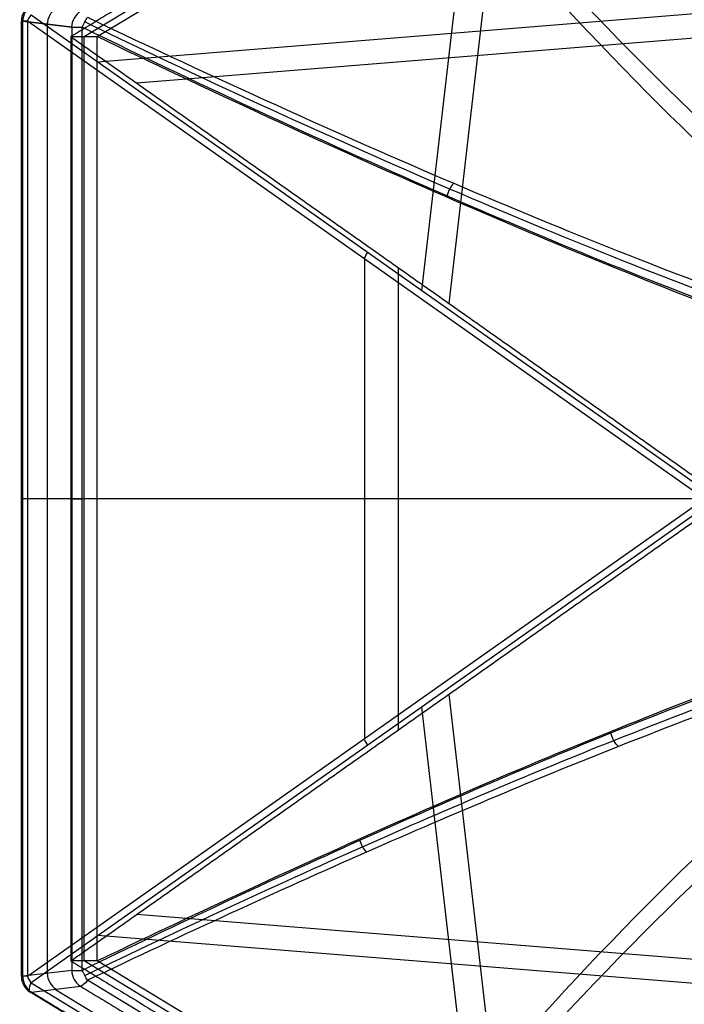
# Model space of a CAD drawing. Header units: millimetres. Extents: x -445 to 449, y -417 to 415.
# Tile 4 of 256: x -445 to -373, y -56 to 51. Entities that reach past the tile are written whole.
import ezdxf

# ---------------------------------------------------------------- set-up
doc = ezdxf.new("R2010")
doc.units = ezdxf.units.MM
doc.header["$MEASUREMENT"] = 0
doc.layers.add('Default', color=7, linetype='Continuous', true_color=0x000000)

msp = doc.modelspace()

# ---------------------------------------------------------------- linework, layer by layer
at = {"layer": 'Default', "color": 9, "true_color": 0xbfbfbf}
for p, q in [((-438.37, 49.16, -868.68), (-355.8, 99.25, -895.31)), ((-436.94, 49.16, -864.25), (-354.37, 99.25, -890.88)), ((-401.8, 21.66, -913.1), (-394.87, 81.39, -891.64)), ((-398.83, 20.25, -909.26), (-392.13, 78.08, -888.48)), ((-444.11, 51.52, -875.76), (-371.16, 0.03, -940.14)), ((-364.71, 52.23, -921.62), (-436.87, 46.41, -882.15)), ((-445.16, -52.68, -874.13), (-445.16, 50.83, -874.13)), ((-445.01, -52.68, -873.37), (-445.01, 50.83, -873.37)), ((-445.01, 50.83, -873.37), (-439.71, 50.18, -860.62)), ((-439.71, 50.18, -860.62), (-445.01, 50.83, -873.37)), ((-371.54, -0.66, -940.02), (-444.49, 50.83, -875.63)), ((-442.36, 50.5, -866.99), (-442.36, -52.35, -866.99)), ((-438.57, -52.03, -859.52), (-438.57, 50.18, -859.52)), ((-438.37, -51.01, -868.68), (-438.37, 49.16, -868.68)), ((-362.97, 49.75, -917.52), (-432.67, 44.13, -879.4)), ((-407.96, -26.89, -907.88), (-407.96, 25.04, -907.88)), ((-404.32, -25.97, -904.42), (-404.32, 24.12, -904.42)), ((-439.71, -0.92, -860.62), (-445.01, -0.92, -873.37)), ((-371.42, -0.92, -940.12), (-444.49, -0.92, -875.63)), ((-368.84, -0.92, -935.73), (-439.8, -0.92, -873.11)), ((-436.94, -0.92, -864.25), (-439.8, -0.92, -873.11)), ((-444.49, -52.68, -875.63), (-371.54, -1.19, -940.02)), ((-371.16, -1.88, -940.14), (-444.11, -53.37, -875.76)), ((-392.13, -79.93, -888.48), (-398.83, -22.09, -909.26)), ((-394.87, -83.24, -891.64), (-401.8, -23.51, -913.1)), ((-362.97, -51.6, -917.52), (-432.67, -45.98, -879.4)), ((-364.71, -54.08, -921.62), (-436.87, -48.26, -882.15)), ((-355.8, -101.1, -895.31), (-438.37, -51.01, -868.68)), ((-354.37, -101.1, -890.88), (-436.94, -51.01, -864.25)), ((-439.71, -52.03, -860.62), (-445.01, -52.68, -873.37)), ((-353.74, -104.21, -886.89), (-437.98, -53.11, -859.71)), ((-358.89, -106.15, -901.66), (-444.2, -54.39, -874.13)), ((-444.11, -53.37, -875.76), (-358.79, -105.13, -903.28)), ((-444.06, -54.41, -873.67), (-438.76, -53.75, -860.93)), ((-441.48, -54.09, -867.47), (-356.69, -105.53, -894.82))]:
    msp.add_line(p, q, dxfattribs=at)
at = {"layer": 'Default', "color": 9, "true_color": 0xbfbfbf, "extrusion": (0.824206, 0.5, -0.265866)}
for centre, radius, start, end in [((368.58, -749.53, -63.29), 197.52, 195.1434, 240.3937), ((368.58, -749.53, -63.42), 202.52, 198.1384, 240.4382)]:
    msp.add_arc(centre, radius, start, end, dxfattribs=at)
at = {"layer": 'Default', "color": 9, "true_color": 0xbfbfbf}
for centre, start, end in [((-443.16, 50.83, -874.13), 121.2325, 180), ((-443.16, -52.68, -874.13), 180, 238.7571)]:
    msp.add_arc(centre, 2, start, end, dxfattribs=at)
at = {"layer": 'Default', "color": 9, "true_color": 0xbfbfbf, "extrusion": (0.383675, -0.047354, 0.922253)}
for centre in [(-3.84, 73.45, -978.61), (-3.84, 73.45, -971.68), (-3.84, 73.45, -964.79)]:
    msp.add_arc(centre, 2, 36.7172, 96.4939, dxfattribs=at)
at = {"layer": 'Default', "color": 9, "true_color": 0xbfbfbf, "extrusion": (0.66265, -0.467773, -0.584878)}
for centre in [(-214.04, -937.93, 193.82), (-214.04, -937.93, 248.86)]:
    msp.add_arc(centre, 2, 247.5656, 270.6174, dxfattribs=at)
at = {"layer": 'Default', "color": 9, "true_color": 0xbfbfbf, "extrusion": (-5.22181e-13, 1, 2.02021e-14)}
msp.add_arc((443.16, -874.13, 50.83), 2, 311.4327, 0, dxfattribs=at)
at = {"layer": 'Default', "color": 9, "true_color": 0xbfbfbf, "extrusion": (4.26326e-13, 1, -4.89094e-14)}
msp.add_arc((443.16, -874.13, 50.83), 2, 0, 22.5883, dxfattribs=at)
at = {"layer": 'Default', "color": 9, "true_color": 0xbfbfbf, "extrusion": (3.35507e-13, 1, -1.64707e-13)}
msp.add_arc((437.86, -861.39, 50.18), 2, 22.5883, 69.1098, dxfattribs=at)
at = {"layer": 'Default', "color": 9, "true_color": 0xbfbfbf, "extrusion": (0, 1, 0)}
for centre, radius, start, end in [((443.16, -874.13, -0.92), 2, 311.4327, 22.5883), ((437.86, -861.39, -0.92), 2, 22.5883, 69.1098), ((509.01, -674.98, -0.92), 197.52, 203.8596, 249.1098), ((509.01, -674.98, -0.92), 202.52, 203.7852, 249.1544)]:
    msp.add_arc(centre, radius, start, end, dxfattribs=at)
at = {"layer": 'Default', "color": 9, "true_color": 0xbfbfbf, "extrusion": (0.824206, -0.5, -0.265866)}
for centre, radius, start, end in [((-370.16, -749.27, -62.5), 202.52, 299.5618, 341.8616), ((-370.16, -749.27, -62.37), 197.52, 299.6063, 344.8566), ((-271.59, -922.74, -105.86), 2, 119.6063, 166.1279), ((-274.89, -936.15, -106.52), 2, 180, 237.2834), ((-274.89, -936.15, -106.52), 2, 166.1279, 180)]:
    msp.add_arc(centre, radius, start, end, dxfattribs=at)
at = {"layer": 'Default', "color": 9, "true_color": 0xbfbfbf, "extrusion": (0.66265, 0.467773, -0.584878)}
for centre in [(212.54, -938.55, 248), (212.54, -938.55, 192.96)]:
    msp.add_arc(centre, 2, 269.3826, 292.4344, dxfattribs=at)
at = {"layer": 'Default', "color": 9, "true_color": 0xbfbfbf, "extrusion": (-3.1489e-13, 1, 4.27403e-13)}
msp.add_arc((437.86, -861.39, -52.03), 2, 22.5883, 69.1098, dxfattribs=at)
at = {"layer": 'Default', "color": 9, "true_color": 0xbfbfbf, "extrusion": (0.383675, 0.047354, 0.922253)}
for centre in [(2, 73.65, -964.88), (2, 73.65, -978.7), (2, 73.65, -971.77)]:
    msp.add_arc(centre, 2, 83.5061, 143.2828, dxfattribs=at)
at = {"layer": 'Default', "color": 9, "true_color": 0xbfbfbf, "extrusion": (-3.26531e-13, 1, 3.82952e-14)}
msp.add_arc((443.16, -874.13, -52.68), 2, 360, 22.5883, dxfattribs=at)
at = {"layer": 'Default', "color": 9, "true_color": 0xbfbfbf, "extrusion": (-1.1724e-13, 1, -1.51199e-14)}
msp.add_arc((443.16, -874.13, -52.68), 2, 311.4327, 0, dxfattribs=at)
at = {"layer": 'Default', "color": 9, "true_color": 0xbfbfbf}
for points, degree in [([(-357.23, 99.25, -899.74), (-398.51, 74.21, -886.42), (-439.8, 49.16, -873.11)], 2), ([(-444.49, 50.83, -875.63), (-444.49, -0.92, -875.63), (-444.49, -52.68, -875.63)], 2), ([(-439.71, 50.18, -860.62), (-439.71, -0.92, -860.62), (-439.71, -52.03, -860.62)], 2), ([(-439.8, 49.16, -873.11), (-404.32, 24.12, -904.42), (-368.84, -0.92, -935.73)], 2), ([(-439.8, 49.16, -873.11), (-439.8, -0.92, -873.11), (-439.8, -51.01, -873.11)], 2), ([(-439.8, 49.16, -873.11), (-438.37, 49.16, -868.68), (-436.94, 49.16, -864.25)], 2), ([(-436.94, -51.01, -864.25), (-436.94, -0.92, -864.25), (-436.94, 49.16, -864.25)], 2), ([(-398.33, 33.27, -839.32), (-398.49, 33.1, -839.2), (-398.79, 32.67, -839.02), (-399, 32.16, -839.03), (-399.07, 31.91, -839.08)], 3), ([(-439.8, -51.01, -873.11), (-404.32, -25.97, -904.42), (-368.84, -0.92, -935.73)], 2), ([(-380.49, -27.77, -825.93), (-380.67, -27.59, -825.79), (-381.02, -27.13, -825.6), (-381.23, -26.58, -825.61), (-381.3, -26.3, -825.66)], 3), ([(-407.79, -39.23, -845.25), (-407.93, -39.05, -845.13), (-408.21, -38.65, -844.97), (-408.42, -38.17, -844.97), (-408.5, -37.93, -845.02)], 3), ([(-439.8, -51.01, -873.11), (-398.51, -76.06, -886.42), (-357.23, -101.1, -899.74)], 2), ([(-436.94, -51.01, -864.25), (-438.37, -51.01, -868.68), (-439.8, -51.01, -873.11)], 2), ([(-358.75, -106.16, -901.19), (-401.4, -80.28, -887.43), (-444.06, -54.41, -873.67)], 2), ([(-438.76, -53.75, -860.93), (-396.64, -79.3, -874.51), (-354.52, -104.85, -888.1)], 2)]:
    msp.add_open_spline(points, degree=degree, dxfattribs=at)
for points, knots in [([(-438.57, 50.18, -859.52), (-438.49, 50.37, -859.49), (-438.31, 50.76, -859.49), (-438.09, 51.11, -859.62), (-437.98, 51.26, -859.71)], [-1.273767, -1.273767, -1.273767, -1.273767, -0.636884, 0, 0, 0, 0]), ([(-437.98, 51.26, -859.71), (-424.04, 44.61, -854.43), (-397.38, 32.51, -840.73), (-365.91, 20.05, -814.17), (-342.7, 12.55, -784.98), (-331.93, 10.13, -765.37), (-327.42, 9.47, -755.19)], [-189.353565, -189.353565, -189.353565, -189.353565, -142.168751, -94.983926, -59.595307, -24.206688, -24.206688, -24.206688, -24.206688]), ([(-328.37, 7.74, -754.88), (-332.87, 8.42, -765.07), (-343.62, 10.87, -784.69), (-366.77, 18.49, -813.9), (-398.14, 31.14, -840.48), (-424.69, 43.42, -854.22), (-438.57, 50.18, -859.52)], [-1314.671432, -1314.671432, -1314.671432, -1314.671432, -1279.28282, -1243.894199, -1196.709371, -1149.524555, -1149.524555, -1149.524555, -1149.524555]), ([(-328.11, 8.74, -754.95), (-332.6, 9.41, -765.12), (-343.33, 11.83, -784.7), (-366.46, 19.36, -813.88), (-397.82, 31.88, -840.46), (-424.4, 44.05, -854.22), (-438.3, 50.75, -859.52)], [0.016308, 0.016308, 0.016308, 0.016308, 35.008568, 70.017137, 116.695228, 163.37332, 163.37332, 163.37332, 163.37332]), ([(-323.69, 6, -756.66), (-329.33, 6.83, -769.46), (-336.21, 8.49, -781.49), (-352.09, 13.27, -803.74), (-361.1, 16.4, -813.98), (-380.75, 23.96, -832.29), (-391.33, 28.34, -840.32), (-413.49, 38.09, -854.04), (-425.08, 43.45, -859.73), (-436.94, 49.16, -864.25)], [709.935271, 709.935271, 709.935271, 709.935271, 752.393419, 752.393419, 794.836461, 794.836461, 837.156721, 837.156721, 879.495751, 879.495751, 879.495751, 879.495751]), ([(-436.94, -51.01, -864.25), (-425.08, -45.3, -859.73), (-413.49, -39.94, -854.04), (-391.33, -30.19, -840.32), (-380.75, -25.8, -832.29), (-361.1, -18.25, -813.98), (-352.09, -15.11, -803.74), (-336.21, -10.33, -781.49), (-329.33, -8.68, -769.46), (-323.69, -7.85, -756.66)], [-879.495751, -879.495751, -879.495751, -879.495751, -837.156731, -837.156731, -794.836471, -794.836471, -752.393429, -752.393429, -709.935271, -709.935271, -709.935271, -709.935271]), ([(-438.57, -52.03, -859.52), (-428.16, -46.96, -855.55), (-408.02, -37.52, -845.83), (-377.65, -24.53, -824.23), (-349.47, -14.25, -794.28), (-334.38, -10.49, -768.47), (-328.37, -9.59, -754.88)], [-189.353565, -189.353565, -189.353565, -189.353565, -153.964946, -118.576327, -71.391502, -24.206688, -24.206688, -24.206688, -24.206688]), ([(-438.3, -52.6, -859.52), (-427.88, -47.57, -855.54), (-407.71, -38.22, -845.82), (-377.33, -25.36, -824.21), (-349.18, -15.19, -794.28), (-334.1, -11.48, -768.51), (-328.11, -10.58, -754.95)], [0, 0, 0, 0, 35.012925, 70.02585, 116.70975, 163.377339, 163.377339, 163.377339, 163.377339]), ([(-327.42, -11.31, -755.19), (-333.44, -12.2, -768.77), (-348.57, -15.9, -794.57), (-376.82, -26.03, -824.49), (-407.3, -38.82, -846.07), (-427.53, -48.12, -855.75), (-437.98, -53.11, -859.71)], [-1314.671432, -1314.671432, -1314.671432, -1314.671432, -1267.486618, -1220.301793, -1184.913174, -1149.524555, -1149.524555, -1149.524555, -1149.524555]), ([(-437.98, -53.11, -859.71), (-438.09, -52.95, -859.62), (-438.31, -52.61, -859.49), (-438.49, -52.22, -859.49), (-438.57, -52.03, -859.52)], [-1.273767, -1.273767, -1.273767, -1.273767, -0.636884, 0, 0, 0, 0])]:
    msp.add_open_spline(points, degree=3, knots=knots, dxfattribs=at)

doc.saveas('drawing.dxf')
